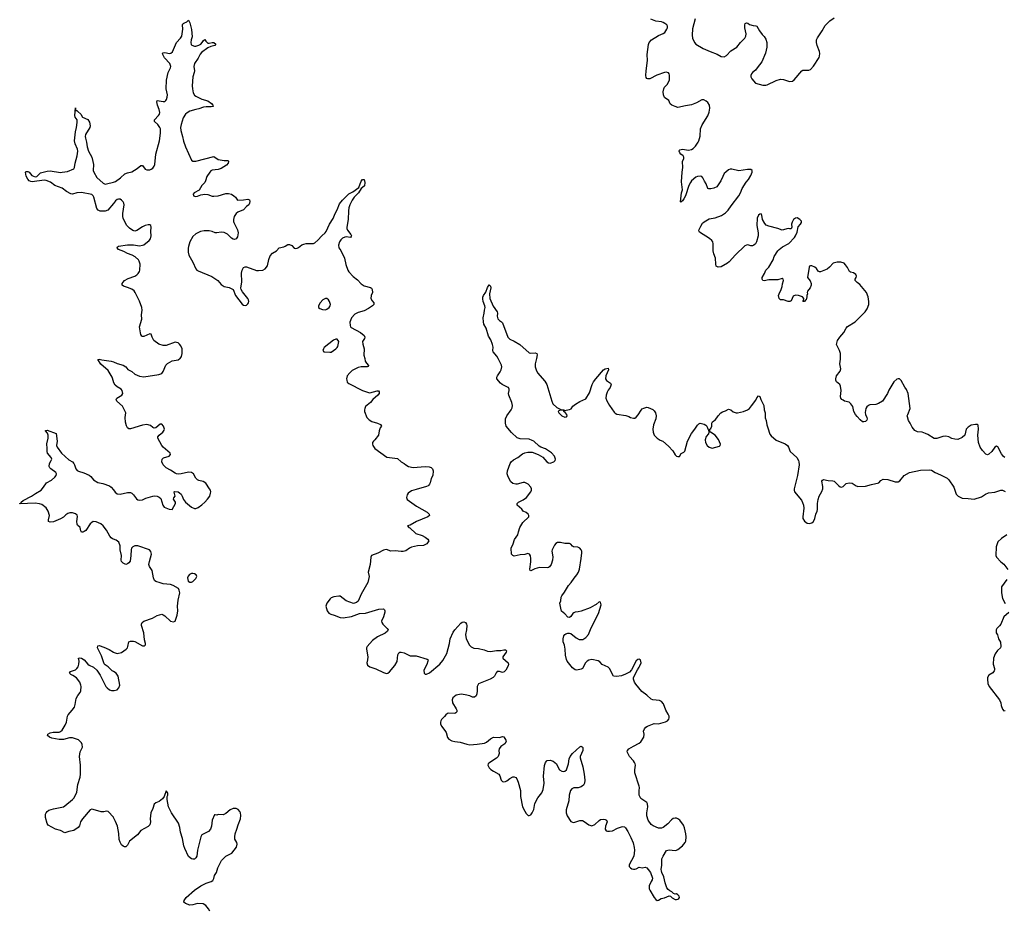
# Model space of a CAD drawing. Header units: inches. Extents: x 2294237 to 2473966, y 835830 to 1006981.
# Tile 33 of 77: x 2328741 to 2341976, y 962593 to 974559. Entities that reach past the tile are written whole.
import ezdxf

# ---------------------------------------------------------------- set-up
doc = ezdxf.new("R2010")
doc.units = ezdxf.units.IN
doc.header["$MEASUREMENT"] = 0
for name, color, linetype in [('C3926', 7, 'Continuous'), ('C3927', 7, 'Continuous'), ('C3936', 7, 'Continuous'), ('C3937', 7, 'Continuous'), ('C3946', 7, 'Continuous'), ('C3947', 7, 'Continuous')]:
    doc.layers.add(name, color=color, linetype=linetype)

msp = doc.modelspace()

# ---------------------------------------------------------------- linework, layer by layer
at = {"layer": 'C3926', "color": 6, "elevation": 300}
for points in [[(2330000, 969694), (2329985, 969750), (2329930, 969840), (2329830, 969927), (2329790, 969990), (2329810, 969993), (2329844, 969984), (2329970, 969967), (2330000, 969955)], [(2330000, 967571), (2329990, 967575), (2329969, 967589), (2329951, 967611), (2329910, 967693), (2329865, 967750), (2329830, 967779), (2329770, 967804), (2329730, 967808), (2329710, 967796), (2329690, 967776), (2329630, 967690), (2329610, 967674), (2329590, 967666), (2329570, 967665), (2329562, 967682), (2329552, 967730), (2329520, 967760), (2329513, 967773), (2329510, 967810), (2329518, 967878), (2329514, 967894), (2329490, 967914), (2329450, 967924), (2329416, 967924), (2329390, 967917), (2329361, 967899), (2329330, 967869), (2329290, 967846), (2329196, 967804), (2329150, 967801), (2329130, 967810), (2329128, 967830), (2329142, 967890), (2329125, 967950), (2329095, 967995), (2329037, 968037), (2329009, 968049), (2328950, 968058), (2328745, 968045), (2328741, 968050), (2328758, 968062), (2328761, 968070), (2328789, 968090), (2328898, 968150), (2328952, 968188), (2329028, 968232), (2329061, 968270), (2329103, 968330), (2329170, 968366), (2329213, 968407), (2329230, 968430), (2329235, 968450), (2329228, 968470), (2329158, 968518), (2329146, 968530), (2329137, 968550), (2329140, 968590), (2329166, 968630), (2329173, 968650), (2329165, 968670), (2329114, 968730), (2329109, 968750), (2329112, 968790), (2329104, 968856), (2329122, 968930), (2329124, 968970), (2329117, 968997), (2329089, 969031), (2329090, 969034), (2329110, 969039), (2329230, 968991), (2329245, 968890), (2329238, 968830), (2329245, 968810), (2329304, 968730), (2329400, 968640), (2329451, 968610), (2329470, 968591), (2329480, 968570), (2329496, 968516), (2329514, 968494), (2329530, 968485), (2329605, 968465), (2329674, 968434), (2329696, 968416), (2329732, 968372), (2329790, 968335), (2329861, 968321), (2329950, 968287), (2329972, 968270), (2330000, 968234)], [(2330000, 965792), (2329982, 965802), (2329930, 965853), (2329890, 965880), (2329876, 965896), (2329843, 966003), (2329788, 966110), (2329790, 966138), (2329810, 966142), (2329870, 966119), (2329946, 966086), (2330000, 966052)], [(2330000, 963831), (2329929, 963909), (2329910, 963913), (2329870, 963903), (2329838, 963902), (2329730, 963935), (2329710, 963938), (2329690, 963930), (2329584, 963810), (2329560, 963770), (2329543, 963717), (2329527, 963693), (2329469, 963651), (2329400, 963640), (2329350, 963623), (2329290, 963652), (2329223, 963670), (2329126, 963726), (2329109, 963749), (2329087, 963830), (2329090, 963872), (2329095, 963890), (2329110, 963910), (2329135, 963925), (2329197, 963943), (2329330, 963972), (2329350, 963984), (2329450, 964069), (2329469, 964090), (2329493, 964130), (2329508, 964170), (2329522, 964270), (2329553, 964370), (2329558, 964410), (2329560, 964530), (2329546, 964650), (2329556, 964710), (2329584, 964776), (2329582, 964810), (2329570, 964834), (2329530, 964871), (2329450, 964899), (2329410, 964901), (2329330, 964879), (2329270, 964877), (2329174, 964894), (2329141, 964910), (2329115, 964930), (2329118, 964950), (2329151, 964969), (2329190, 964975), (2329270, 964978), (2329290, 964986), (2329310, 965004), (2329352, 965070), (2329372, 965110), (2329385, 965190), (2329393, 965207), (2329448, 965270), (2329476, 965310), (2329488, 965350), (2329502, 965430), (2329523, 965470), (2329554, 965510), (2329561, 965530), (2329568, 965590), (2329565, 965610), (2329550, 965650), (2329505, 965705), (2329457, 965737), (2329429, 965750), (2329410, 965771), (2329425, 965790), (2329490, 965815), (2329510, 965830), (2329526, 965854), (2329538, 965890), (2329539, 965930), (2329533, 965970), (2329550, 965976), (2329570, 965973), (2329610, 965950), (2329655, 965890), (2329676, 965876), (2329732, 965852), (2329776, 965810), (2329824, 965744), (2329900, 965590), (2329915, 965570), (2329950, 965546), (2329977, 965537), (2330000, 965535)]]:
    msp.add_lwpolyline(points, dxfattribs=at)
at = {"layer": 'C3927', "color": 6, "elevation": 300}
msp.add_lwpolyline([(2330000, 972086), (2329924, 971996), (2329890, 971983), (2329825, 971985), (2329798, 971998), (2329778, 972018), (2329740, 972170), (2329731, 972191), (2329710, 972206), (2329570, 972233), (2329511, 972229), (2329450, 972212), (2329430, 972216), (2329370, 972250), (2329310, 972295), (2329214, 972330), (2329155, 972375), (2329098, 972398), (2329070, 972401), (2328910, 972378), (2328890, 972382), (2328870, 972390), (2328850, 972413), (2328830, 972454), (2328818, 972510), (2328830, 972518), (2328850, 972518), (2328867, 972510), (2328903, 972463), (2328950, 972446), (2328972, 972450), (2329023, 972497), (2329110, 972522), (2329150, 972525), (2329290, 972505), (2329310, 972507), (2329384, 972516), (2329470, 972553), (2329478, 972570), (2329486, 972630), (2329514, 972730), (2329521, 972790), (2329517, 972817), (2329487, 972890), (2329478, 972930), (2329491, 973050), (2329507, 973110), (2329515, 973175), (2329512, 973212), (2329488, 973250), (2329483, 973270), (2329490, 973374), (2329492, 973352), (2329498, 973338), (2329510, 973338), (2329522, 973322), (2329561, 973290), (2329587, 973247), (2329656, 973216), (2329679, 973179), (2329688, 973130), (2329685, 973110), (2329626, 973014), (2329621, 972990), (2329624, 972964), (2329641, 972910), (2329650, 972850), (2329666, 972790), (2329709, 972709), (2329726, 972650), (2329732, 972610), (2329731, 972530), (2329737, 972510), (2329778, 972438), (2329862, 972362), (2329890, 972348), (2329910, 972349), (2330000, 972373)], dxfattribs=at)
at = {"layer": 'C3936', "color": 6, "elevation": 300}
for points in [[(2330000, 969955), (2330050, 969936), (2330130, 969914), (2330168, 969890), (2330196, 969856), (2330250, 969826), (2330290, 969790), (2330350, 969764), (2330410, 969754), (2330610, 969787), (2330650, 969802), (2330670, 969827), (2330705, 969910), (2330727, 969933), (2330790, 969970), (2330870, 969985), (2330893, 970000)], [(2333379, 970000), (2333386, 969966), (2333401, 969941), (2333432, 969908), (2333425, 969895), (2333414, 969890), (2333330, 969888), (2333290, 969881), (2333210, 969841), (2333177, 969810), (2333144, 969770), (2333135, 969730), (2333138, 969710), (2333145, 969685), (2333164, 969664), (2333350, 969570), (2333430, 969543), (2333450, 969541), (2333546, 969566), (2333565, 969565), (2333574, 969554), (2333571, 969530), (2333557, 969510), (2333490, 969450), (2333457, 969410), (2333410, 969376), (2333390, 969356), (2333379, 969330), (2333376, 969310), (2333378, 969290), (2333409, 969209), (2333437, 969177), (2333473, 969153), (2333551, 969130), (2333592, 969112), (2333603, 969090), (2333587, 969070), (2333571, 969030), (2333566, 968970), (2333517, 968910), (2333495, 968890), (2333484, 968870), (2333482, 968850), (2333488, 968830), (2333516, 968790), (2333675, 968675), (2333818, 968658), (2333870, 968613), (2333910, 968590), (2333931, 968570), (2333967, 968547), (2334030, 968536), (2334190, 968547), (2334244, 968544), (2334274, 968534), (2334290, 968516), (2334299, 968490), (2334296, 968430), (2334270, 968388), (2334257, 968330), (2334251, 968310), (2334241, 968299), (2334230, 968289), (2334210, 968282), (2334070, 968238), (2334010, 968224), (2333964, 968190), (2333948, 968170), (2333943, 968150), (2333942, 968130), (2333950, 968106), (2334076, 968016), (2334217, 967937), (2334247, 967910), (2334251, 967890), (2334226, 967870), (2334076, 967810), (2333990, 967759), (2333954, 967750), (2333972, 967730), (2333984, 967724), (2334067, 967650), (2334150, 967623), (2334190, 967600), (2334228, 967570), (2334239, 967550), (2334213, 967510), (2334170, 967486), (2334090, 967480), (2334010, 967462), (2333981, 967450), (2333930, 967417), (2333895, 967405), (2333870, 967404), (2333790, 967416), (2333730, 967411), (2333670, 967431), (2333650, 967430), (2333630, 967424), (2333555, 967385), (2333468, 967352), (2333459, 967330), (2333453, 967230), (2333426, 967130), (2333438, 967070), (2333419, 966990), (2333330, 966830), (2333290, 966739), (2333270, 966718), (2333230, 966707), (2333130, 966743), (2333050, 966803), (2333030, 966807), (2332962, 966798), (2332930, 966784), (2332913, 966770), (2332869, 966710), (2332858, 966670), (2332874, 966610), (2332897, 966577), (2332922, 966562), (2332970, 966548), (2333050, 966518), (2333090, 966512), (2333202, 966530), (2333310, 966570), (2333390, 966578), (2333570, 966630), (2333630, 966633), (2333643, 966623), (2333650, 966610), (2333648, 966588), (2333630, 966526), (2333606, 966470), (2333610, 966450), (2333622, 966430), (2333682, 966370), (2333693, 966350), (2333687, 966333), (2333652, 966308), (2333550, 966258), (2333484, 966210), (2333413, 966130), (2333402, 966110), (2333401, 966090), (2333419, 965990), (2333418, 965950), (2333408, 965908), (2333417, 965877), (2333450, 965854), (2333529, 965829), (2333630, 965777), (2333670, 965766), (2333690, 965771), (2333712, 965788), (2333786, 965874), (2333813, 965927), (2333823, 966017), (2333839, 966041), (2333850, 966050), (2333870, 966054), (2333910, 966044), (2333990, 966001), (2334070, 966001), (2334219, 965959), (2334231, 965950), (2334228, 965930), (2334214, 965886), (2334174, 965810), (2334176, 965770), (2334190, 965756), (2334210, 965755), (2334250, 965773), (2334390, 965889), (2334430, 965941), (2334484, 966036), (2334517, 966170), (2334526, 966230), (2334570, 966323), (2334589, 966351), (2334670, 966440), (2334690, 966457), (2334710, 966462), (2334733, 966450), (2334746, 966430), (2334750, 966410), (2334745, 966350), (2334734, 966290), (2334744, 966230), (2334787, 966147), (2334810, 966122), (2334847, 966107), (2334910, 966102), (2334983, 966083), (2335030, 966066), (2335070, 966059), (2335150, 966075), (2335210, 966074), (2335250, 966082), (2335270, 966082), (2335277, 966077), (2335284, 966070), (2335280, 966050), (2335237, 965990), (2335237, 965970), (2335306, 965910), (2335311, 965890), (2335307, 965870), (2335275, 965810), (2335254, 965786), (2335230, 965777), (2335190, 965790), (2335170, 965793), (2335161, 965790), (2335145, 965775), (2335123, 965730), (2335104, 965710), (2335067, 965690), (2334930, 965636), (2334910, 965624), (2334898, 965610), (2334890, 965590), (2334892, 965530), (2334888, 965490), (2334876, 965464), (2334854, 965446), (2334830, 965448), (2334790, 965464), (2334730, 965478), (2334675, 965485), (2334630, 965480), (2334608, 965472), (2334563, 965437), (2334554, 965410), (2334561, 965370), (2334609, 965290), (2334617, 965270), (2334618, 965250), (2334605, 965235), (2334590, 965229), (2334510, 965232), (2334490, 965228), (2334470, 965211), (2334453, 965187), (2334413, 965147), (2334402, 965130), (2334398, 965110), (2334399, 965090), (2334410, 965057), (2334458, 964998), (2334472, 964972), (2334490, 964906), (2334510, 964882), (2334550, 964858), (2334589, 964849), (2334662, 964842), (2334753, 964813), (2334790, 964807), (2334890, 964813), (2334990, 964829), (2335017, 964843), (2335070, 964885), (2335112, 964908), (2335190, 964906), (2335230, 964918), (2335250, 964913), (2335276, 964870), (2335280, 964850), (2335263, 964817), (2335210, 964781), (2335186, 964750), (2335183, 964730), (2335187, 964690), (2335175, 964650), (2335152, 964628), (2335059, 964570), (2335037, 964550), (2335034, 964530), (2335054, 964494), (2335075, 964475), (2335110, 964450), (2335184, 964410), (2335195, 964390), (2335211, 964331), (2335230, 964311), (2335250, 964307), (2335270, 964313), (2335290, 964323), (2335330, 964353), (2335370, 964374), (2335390, 964374), (2335410, 964367), (2335424, 964350), (2335442, 964302), (2335472, 964192), (2335474, 964110), (2335501, 963970), (2335530, 963911), (2335550, 963881), (2335575, 963855), (2335590, 963854), (2335610, 963865), (2335631, 963889), (2335650, 963936), (2335665, 964015), (2335706, 964094), (2335759, 964161), (2335776, 964204), (2335789, 964290), (2335782, 964382), (2335794, 964526), (2335810, 964570), (2335825, 964590), (2335830, 964595), (2335870, 964599), (2335910, 964586), (2335959, 964550), (2335980, 964500), (2335999, 964470), (2336030, 964452), (2336050, 964447), (2336070, 964450), (2336090, 964470), (2336105, 964510), (2336117, 964550), (2336125, 964615), (2336142, 964650), (2336174, 964690), (2336270, 964779), (2336290, 964786), (2336300, 964780), (2336310, 964770), (2336310, 964730), (2336277, 964650), (2336275, 964630), (2336309, 964510), (2336328, 964410), (2336338, 964330), (2336335, 964290), (2336319, 964261), (2336290, 964239), (2336250, 964226), (2336190, 964226), (2336165, 964215), (2336144, 964190), (2336125, 964130), (2336122, 964050), (2336087, 963930), (2336086, 963890), (2336100, 963850), (2336150, 963775), (2336170, 963763), (2336190, 963761), (2336270, 963787), (2336308, 963788), (2336330, 963776), (2336390, 963730), (2336430, 963718), (2336470, 963732), (2336530, 963787), (2336550, 963799), (2336590, 963806), (2336610, 963803), (2336627, 963790), (2336638, 963770), (2336614, 963710), (2336612, 963672), (2336624, 963650), (2336643, 963643), (2336670, 963643), (2336710, 963650), (2336776, 963684), (2336830, 963703), (2336850, 963705), (2336870, 963701), (2336884, 963690), (2336918, 963638), (2336957, 963557), (2336986, 963486), (2337003, 963423), (2337004, 963390), (2336995, 963310), (2336935, 963190), (2336935, 963170), (2336950, 963151), (2336970, 963136), (2336990, 963131), (2337010, 963131), (2337030, 963138), (2337070, 963158), (2337110, 963152), (2337150, 963158), (2337170, 963151), (2337191, 963130), (2337219, 963090), (2337246, 963010), (2337245, 962990), (2337230, 962968), (2337204, 962910), (2337201, 962890), (2337204, 962870), (2337211, 962850), (2337270, 962751), (2337290, 962725), (2337310, 962711), (2337330, 962716), (2337362, 962738), (2337410, 962748), (2337470, 962775), (2337491, 962771), (2337510, 962747), (2337550, 962726), (2337570, 962725), (2337590, 962731), (2337602, 962738), (2337609, 962750), (2337604, 962770), (2337590, 962789), (2337570, 962799), (2337550, 962798), (2337530, 962806), (2337508, 962830), (2337481, 962841), (2337458, 962858), (2337441, 962881), (2337416, 962950), (2337401, 963030), (2337372, 963090), (2337368, 963110), (2337366, 963130), (2337374, 963186), (2337374, 963270), (2337390, 963310), (2337437, 963383), (2337470, 963395), (2337550, 963385), (2337570, 963388), (2337590, 963399), (2337650, 963448), (2337685, 963490), (2337694, 963510), (2337701, 963570), (2337695, 963610), (2337678, 963690), (2337664, 963724), (2337613, 963793), (2337590, 963810), (2337570, 963817), (2337550, 963820), (2337526, 963814), (2337503, 963797), (2337455, 963745), (2337390, 963695), (2337370, 963686), (2337330, 963683), (2337255, 963715), (2337230, 963732), (2337191, 963790), (2337173, 963850), (2337173, 963890), (2337184, 963970), (2337179, 964010), (2337169, 964030), (2337090, 964085), (2337070, 964130), (2337068, 964188), (2337073, 964230), (2337070, 964250), (2337012, 964430), (2337010, 964470), (2337020, 964530), (2337014, 964550), (2337007, 964570), (2336992, 964590), (2336940, 964650), (2336908, 964712), (2336910, 964730), (2336930, 964750), (2336990, 964788), (2337070, 964826), (2337090, 964847), (2337131, 964910), (2337135, 964950), (2337127, 964990), (2337139, 965021), (2337157, 965043), (2337182, 965058), (2337270, 965093), (2337330, 965088), (2337424, 965116), (2337450, 965130), (2337465, 965150), (2337471, 965170), (2337471, 965190), (2337459, 965219), (2337427, 965270), (2337396, 965356), (2337370, 965390), (2337341, 965401), (2337251, 965411), (2337230, 965420), (2337173, 965473), (2337103, 965523), (2337022, 965622), (2337006, 965650), (2336993, 965690), (2336993, 965710), (2337044, 965816), (2337069, 965850), (2337078, 965870), (2337093, 965910), (2337088, 965950), (2337070, 965959), (2337050, 965954), (2337030, 965934), (2336965, 965815), (2336936, 965784), (2336886, 965754), (2336830, 965734), (2336765, 965725), (2336725, 965730), (2336671, 965831), (2336652, 965852), (2336570, 965886), (2336540, 965920), (2336517, 965937), (2336432, 965952), (2336390, 965944), (2336368, 965932), (2336346, 965910), (2336306, 965830), (2336290, 965821), (2336230, 965810), (2336210, 965813), (2336170, 965839), (2336101, 965930), (2336090, 965953), (2336076, 966010), (2336075, 966090), (2336064, 966144), (2336046, 966190), (2336045, 966230), (2336054, 966270), (2336067, 966290), (2336081, 966299), (2336110, 966306), (2336130, 966306), (2336150, 966302), (2336223, 966243), (2336262, 966222), (2336290, 966220), (2336310, 966224), (2336350, 966248), (2336385, 966290), (2336422, 966378), (2336523, 966570), (2336559, 966690), (2336550, 966726), (2336530, 966728), (2336488, 966692), (2336470, 966686), (2336410, 966650), (2336290, 966604), (2336250, 966594), (2336210, 966591), (2336190, 966583), (2336175, 966570), (2336150, 966530), (2336130, 966517), (2336110, 966522), (2336070, 966569), (2336025, 966605), (2336019, 966619), (2336003, 966710), (2336016, 966744), (2336021, 966790), (2336028, 966810), (2336063, 966857), (2336117, 966950), (2336153, 966990), (2336193, 967047), (2336230, 967091), (2336252, 967128), (2336267, 967170), (2336290, 967310), (2336298, 967390), (2336297, 967410), (2336290, 967430), (2336271, 967451), (2336245, 967465), (2336187, 967467), (2336170, 967478), (2336150, 967503), (2336130, 967514), (2336070, 967512), (2336010, 967529), (2335970, 967526), (2335950, 967513), (2335931, 967490), (2335898, 967430), (2335895, 967410), (2335906, 967334), (2335904, 967290), (2335884, 967230), (2335862, 967198), (2335850, 967189), (2335833, 967187), (2335730, 967191), (2335667, 967173), (2335610, 967146), (2335602, 967150), (2335599, 967170), (2335613, 967267), (2335613, 967313), (2335607, 967347), (2335592, 967372), (2335570, 967379), (2335530, 967367), (2335470, 967363), (2335390, 967345), (2335369, 967350), (2335353, 967370), (2335349, 967451), (2335373, 967510), (2335391, 967569), (2335438, 967630), (2335444, 967670), (2335464, 967730), (2335504, 967796), (2335587, 967870), (2335587, 967890), (2335575, 967910), (2335550, 967929), (2335509, 967950), (2335490, 967975), (2335430, 968029), (2335429, 968050), (2335444, 968070), (2335510, 968099), (2335555, 968130), (2335613, 968210), (2335619, 968230), (2335619, 968250), (2335612, 968270), (2335574, 968310), (2335532, 968332), (2335510, 968332), (2335430, 968311), (2335410, 968311), (2335370, 968320), (2335341, 968341), (2335306, 968410), (2335295, 968450), (2335300, 968490), (2335335, 968590), (2335349, 968611), (2335381, 968639), (2335435, 968670), (2335501, 968719), (2335530, 968735), (2335570, 968743), (2335630, 968741), (2335712, 968712), (2335773, 968673), (2335828, 968610), (2335850, 968597), (2335873, 968593), (2335921, 968610), (2335941, 968630), (2335945, 968650), (2335930, 968690), (2335890, 968732), (2335810, 968786), (2335747, 968807), (2335722, 968822), (2335650, 968888), (2335630, 968900), (2335590, 968916), (2335470, 968920), (2335430, 968935), (2335350, 969007), (2335280, 969090), (2335270, 969130), (2335273, 969190), (2335290, 969230), (2335349, 969311), (2335360, 969340), (2335365, 969370), (2335355, 969410), (2335315, 969510), (2335312, 969530), (2335322, 969570), (2335321, 969590), (2335310, 969610), (2335298, 969618), (2335226, 969650), (2335203, 969670), (2335153, 969730), (2335155, 969750), (2335165, 969770), (2335199, 969821), (2335214, 969850), (2335220, 969890), (2335218, 969910), (2335172, 970000)], [(2335686, 970000), (2335670, 969930), (2335671, 969890), (2335683, 969850), (2335702, 969810), (2335798, 969698), (2335827, 969650), (2335893, 969427), (2335909, 969390), (2335963, 969343), (2336015, 969315), (2336054, 969310), (2336064, 969304), (2336130, 969316), (2336153, 969327), (2336178, 969362), (2336211, 969389), (2336270, 969425), (2336350, 969460), (2336400, 969540), (2336436, 969650), (2336456, 969690), (2336485, 969730), (2336589, 969851), (2336610, 969862), (2336652, 969872), (2336657, 969850), (2336622, 969770), (2336617, 969730), (2336627, 969707), (2336683, 969670), (2336693, 969650), (2336677, 969610), (2336650, 969575), (2336638, 969550), (2336625, 969510), (2336621, 969470), (2336633, 969433), (2336668, 969370), (2336730, 969281), (2336745, 969266), (2336770, 969255), (2336890, 969236), (2336930, 969220), (2336950, 969207), (2336990, 969198), (2337010, 969201), (2337030, 969213), (2337055, 969245), (2337093, 969307), (2337110, 969325), (2337130, 969336), (2337170, 969345), (2337190, 969344), (2337254, 969314), (2337270, 969298), (2337287, 969270), (2337295, 969230), (2337293, 969190), (2337262, 969110), (2337254, 969050), (2337255, 969010), (2337270, 968971), (2337311, 968930), (2337350, 968905), (2337388, 968888), (2337464, 968824), (2337521, 968761), (2337550, 968705), (2337571, 968690), (2337590, 968684), (2337610, 968684), (2337634, 968726), (2337670, 968742), (2337683, 968757), (2337718, 968890), (2337770, 968991), (2337818, 969050), (2337850, 969105), (2337870, 969124), (2337890, 969131), (2337940, 969120), (2337966, 969106), (2337978, 969090), (2337990, 969054), (2338000, 969040), (2338005, 969010), (2337998, 968990), (2337967, 968953), (2337954, 968910), (2337959, 968870), (2337982, 968830), (2338010, 968808), (2338050, 968796), (2338150, 968821), (2338159, 968830), (2338161, 968850), (2338133, 968913), (2338090, 968969), (2338026, 969010), (2338020, 969020), (2338018, 969050), (2338030, 969062), (2338044, 969090), (2338045, 969130), (2338052, 969148), (2338070, 969163), (2338090, 969171), (2338130, 969231), (2338167, 969273), (2338190, 969286), (2338230, 969296), (2338270, 969321), (2338301, 969310), (2338330, 969283), (2338370, 969271), (2338391, 969271), (2338470, 969290), (2338524, 969310), (2338549, 969330), (2338577, 969363), (2338637, 969443), (2338650, 969471), (2338670, 969498), (2338690, 969491), (2338702, 969450), (2338743, 969370), (2338749, 969310), (2338760, 969270), (2338762, 969202), (2338777, 969170), (2338782, 969110), (2338798, 969070), (2338823, 968983), (2338841, 968961), (2338910, 968904), (2339032, 968852), (2339063, 968830), (2339077, 968810), (2339099, 968750), (2339188, 968668), (2339210, 968630), (2339216, 968610), (2339217, 968570), (2339198, 968430), (2339151, 968250), (2339151, 968230), (2339156, 968210), (2339250, 968095), (2339265, 968065), (2339278, 968030), (2339283, 967990), (2339268, 967872), (2339270, 967850), (2339290, 967814), (2339327, 967787), (2339357, 967783), (2339390, 967791), (2339410, 967811), (2339431, 967850), (2339442, 967910), (2339461, 967950), (2339465, 967970), (2339465, 968050), (2339474, 968106), (2339488, 968150), (2339525, 968215), (2339537, 968250), (2339539, 968279), (2339523, 968350), (2339533, 968367), (2339547, 968373), (2339610, 968359), (2339670, 968358), (2339690, 968351), (2339750, 968291), (2339770, 968275), (2339790, 968271), (2339810, 968279), (2339850, 968321), (2339890, 968331), (2339930, 968325), (2339987, 968287), (2340000, 968283)], [(2340000, 969223), (2339977, 969250), (2339954, 969290), (2339938, 969358), (2339913, 969393), (2339890, 969413), (2339830, 969430), (2339810, 969440), (2339792, 969452), (2339778, 969470), (2339775, 969490), (2339785, 969570), (2339776, 969630), (2339766, 969650), (2339722, 969690), (2339710, 969710), (2339710, 969730), (2339722, 969770), (2339770, 969830), (2339777, 969863), (2339765, 969930), (2339773, 969993), (2339773, 970000)], [(2330000, 968234), (2330023, 968203), (2330050, 968182), (2330090, 968176), (2330190, 968201), (2330230, 968199), (2330250, 968189), (2330270, 968170), (2330310, 968116), (2330330, 968102), (2330350, 968096), (2330390, 968102), (2330438, 968122), (2330530, 968150), (2330555, 968155), (2330591, 968151), (2330618, 968138), (2330637, 968117), (2330667, 968027), (2330683, 968003), (2330750, 967976), (2330789, 967971), (2330836, 968050), (2330835, 968070), (2330810, 968110), (2330813, 968127), (2330829, 968150), (2330818, 968202), (2330818, 968210), (2330825, 968215), (2330870, 968207), (2330890, 968196), (2330910, 968176), (2330927, 968150), (2330944, 968104), (2330969, 968069), (2331050, 968003), (2331090, 967986), (2331110, 967985), (2331142, 967998), (2331190, 968035), (2331230, 968070), (2331265, 968110), (2331295, 968150), (2331308, 968190), (2331309, 968210), (2331304, 968230), (2331294, 968250), (2331245, 968325), (2331208, 968348), (2331150, 968361), (2331130, 968370), (2331108, 968390), (2331077, 968450), (2331050, 968469), (2331010, 968474), (2330910, 968449), (2330870, 968447), (2330851, 968451), (2330830, 968459), (2330770, 968499), (2330710, 968530), (2330670, 968570), (2330654, 968610), (2330658, 968650), (2330674, 968666), (2330749, 968690), (2330769, 968710), (2330765, 968730), (2330671, 968810), (2330654, 968830), (2330596, 968930), (2330599, 968950), (2330614, 968970), (2330664, 969010), (2330684, 969036), (2330687, 969050), (2330676, 969090), (2330650, 969118), (2330630, 969117), (2330570, 969069), (2330550, 969064), (2330530, 969075), (2330501, 969101), (2330450, 969116), (2330390, 969107), (2330230, 969058), (2330210, 969058), (2330191, 969071), (2330178, 969098), (2330165, 969145), (2330161, 969210), (2330166, 969270), (2330161, 969290), (2330122, 969362), (2330049, 969430), (2330037, 969450), (2330046, 969470), (2330112, 969510), (2330129, 969530), (2330119, 969570), (2330103, 969590), (2330050, 969621), (2330024, 969644), (2330003, 969683), (2330000, 969694)], [(2330000, 966052), (2330010, 966046), (2330050, 966035), (2330110, 966048), (2330172, 966090), (2330190, 966110), (2330197, 966130), (2330207, 966190), (2330230, 966201), (2330270, 966200), (2330290, 966195), (2330390, 966139), (2330410, 966135), (2330421, 966139), (2330433, 966150), (2330432, 966168), (2330417, 966217), (2330408, 966312), (2330380, 966410), (2330379, 966430), (2330386, 966450), (2330412, 966468), (2330526, 966510), (2330590, 966544), (2330650, 966562), (2330670, 966555), (2330690, 966540), (2330770, 966467), (2330810, 966459), (2330829, 966471), (2330858, 966550), (2330865, 966610), (2330864, 966670), (2330873, 966750), (2330894, 966850), (2330887, 966887), (2330874, 966910), (2330805, 966950), (2330770, 966962), (2330670, 966970), (2330630, 966986), (2330570, 967001), (2330555, 967015), (2330539, 967050), (2330520, 967150), (2330486, 967206), (2330479, 967230), (2330485, 967270), (2330513, 967370), (2330506, 967406), (2330488, 967428), (2330330, 967480), (2330290, 967482), (2330262, 967470), (2330244, 967450), (2330239, 967430), (2330236, 967350), (2330224, 967276), (2330210, 967255), (2330190, 967238), (2330170, 967233), (2330134, 967250), (2330109, 967270), (2330106, 967290), (2330109, 967350), (2330094, 967430), (2330090, 967482), (2330072, 967532), (2330037, 967557), (2330000, 967571)], [(2330000, 965535), (2330010, 965534), (2330050, 965544), (2330073, 965570), (2330088, 965610), (2330067, 965730), (2330039, 965770), (2330000, 965792)], [(2331296, 962570), (2331281, 962601), (2331244, 962644), (2331207, 962667), (2331130, 962672), (2331070, 962652), (2331030, 962648), (2330969, 962670), (2330949, 962690), (2330952, 962710), (2330979, 962750), (2331093, 962850), (2331178, 962910), (2331250, 962945), (2331315, 962965), (2331339, 962981), (2331352, 963008), (2331359, 963050), (2331388, 963090), (2331406, 963150), (2331452, 963248), (2331514, 963306), (2331591, 963349), (2331655, 963430), (2331666, 963470), (2331661, 963490), (2331635, 963535), (2331631, 963570), (2331639, 963610), (2331662, 963670), (2331678, 963730), (2331710, 963810), (2331715, 963855), (2331710, 963890), (2331699, 963910), (2331676, 963936), (2331650, 963947), (2331630, 963950), (2331610, 963947), (2331571, 963930), (2331510, 963881), (2331476, 963864), (2331411, 963869), (2331390, 963858), (2331370, 963866), (2331358, 963862), (2331330, 963790), (2331319, 963710), (2331308, 963670), (2331280, 963640), (2331190, 963594), (2331176, 963570), (2331133, 963390), (2331122, 963310), (2331110, 963284), (2331090, 963266), (2331070, 963266), (2331050, 963272), (2331010, 963304), (2330959, 963410), (2330947, 963447), (2330930, 963546), (2330904, 963630), (2330893, 963693), (2330875, 963750), (2330780, 963890), (2330740, 963970), (2330723, 964070), (2330722, 964110), (2330733, 964130), (2330733, 964153), (2330730, 964166), (2330710, 964186), (2330681, 964110), (2330661, 964079), (2330617, 964043), (2330570, 964025), (2330550, 964009), (2330530, 963950), (2330504, 963890), (2330497, 963810), (2330500, 963770), (2330490, 963730), (2330470, 963709), (2330370, 963655), (2330324, 963596), (2330219, 963510), (2330190, 963454), (2330170, 963434), (2330150, 963434), (2330130, 963442), (2330110, 963461), (2330090, 963496), (2330077, 963530), (2330075, 963615), (2330056, 963710), (2330030, 963776), (2330001, 963830), (2330000, 963831)]]:
    msp.add_lwpolyline(points, dxfattribs=at)
for points in [[(2336050, 969306), (2336010, 969305), (2335990, 969299), (2335981, 969290), (2335988, 969270), (2336030, 969231), (2336070, 969211), (2336090, 969216), (2336099, 969230), (2336096, 969250), (2336075, 969275), (2336054, 969290), (2336056, 969296)], [(2331070, 967112), (2331050, 967111), (2331024, 967096), (2331005, 967075), (2330999, 967050), (2331001, 967030), (2331008, 967008), (2331030, 966994), (2331050, 966993), (2331070, 967002), (2331110, 967041), (2331122, 967070), (2331114, 967090), (2331090, 967107)]]:
    msp.add_lwpolyline(points, close=True, dxfattribs=at)
at = {"layer": 'C3937', "color": 6, "elevation": 300}
for points in [[(2330000, 972373), (2330030, 972382), (2330097, 972430), (2330155, 972485), (2330190, 972500), (2330250, 972512), (2330321, 972559), (2330370, 972599), (2330390, 972597), (2330430, 972550), (2330450, 972539), (2330490, 972540), (2330510, 972547), (2330530, 972561), (2330550, 972590), (2330556, 972610), (2330570, 972750), (2330619, 972930), (2330634, 973034), (2330633, 973090), (2330626, 973110), (2330598, 973150), (2330554, 973190), (2330552, 973210), (2330608, 973270), (2330621, 973290), (2330625, 973310), (2330616, 973350), (2330593, 973410), (2330585, 973455), (2330590, 973470), (2330670, 973458), (2330690, 973460), (2330706, 973470), (2330714, 973486), (2330723, 973517), (2330726, 973550), (2330712, 973630), (2330714, 973746), (2330739, 973850), (2330770, 973912), (2330771, 973930), (2330759, 973970), (2330687, 974047), (2330665, 974090), (2330662, 974110), (2330670, 974115), (2330690, 974116), (2330755, 974105), (2330772, 974108), (2330795, 974125), (2330848, 974252), (2330905, 974310), (2330921, 974339), (2330935, 974430), (2330930, 974490), (2330935, 974505), (2330946, 974514), (2330988, 974532), (2331010, 974551), (2331030, 974517), (2331051, 974429), (2331061, 974330), (2331047, 974290), (2331040, 974250), (2331046, 974226), (2331056, 974216), (2331090, 974202), (2331110, 974203), (2331150, 974217), (2331174, 974230), (2331194, 974250), (2331210, 974281), (2331229, 974291), (2331230, 974294), (2331242, 974270), (2331270, 974245), (2331290, 974242), (2331330, 974252), (2331350, 974251), (2331377, 974230), (2331364, 974210), (2331310, 974198), (2331270, 974179), (2331183, 974117), (2331166, 974094), (2331140, 974040), (2331090, 973970), (2331080, 973930), (2331089, 973870), (2331088, 973850), (2331070, 973790), (2331061, 973670), (2331063, 973630), (2331074, 973574), (2331090, 973543), (2331109, 973529), (2331190, 973488), (2331270, 973469), (2331321, 973430), (2331336, 973410), (2331341, 973390), (2331314, 973386), (2331250, 973389), (2331210, 973382), (2331150, 973360), (2331107, 973353), (2331030, 973330), (2330992, 973308), (2330970, 973289), (2330939, 973241), (2330910, 973150), (2330904, 973110), (2330906, 973070), (2330929, 972990), (2330943, 972923), (2330969, 972849), (2331050, 972671), (2331070, 972656), (2331110, 972656), (2331350, 972719), (2331410, 972679), (2331490, 972666), (2331530, 972666), (2331543, 972663), (2331550, 972650), (2331542, 972630), (2331519, 972601), (2331450, 972558), (2331410, 972545), (2331330, 972534), (2331310, 972524), (2331296, 972510), (2331258, 972450), (2331241, 972390), (2331230, 972370), (2331190, 972327), (2331152, 972268), (2331087, 972230), (2331071, 972210), (2331079, 972190), (2331103, 972183), (2331130, 972185), (2331177, 972203), (2331230, 972212), (2331270, 972206), (2331330, 972184), (2331350, 972184), (2331410, 972192), (2331510, 972222), (2331550, 972222), (2331588, 972210), (2331620, 972190), (2331642, 972170), (2331670, 972132), (2331750, 972135), (2331810, 972144), (2331830, 972136), (2331834, 972114), (2331832, 972090), (2331822, 972070), (2331790, 972045), (2331750, 972003), (2331674, 971970), (2331650, 971952), (2331626, 971910), (2331614, 971870), (2331614, 971846), (2331618, 971830), (2331671, 971731), (2331679, 971690), (2331670, 971639), (2331649, 971611), (2331630, 971604), (2331610, 971608), (2331590, 971620), (2331533, 971673), (2331490, 971695), (2331450, 971702), (2331390, 971692), (2331370, 971694), (2331330, 971712), (2331290, 971717), (2331222, 971718), (2331170, 971709), (2331110, 971679), (2331070, 971641), (2331030, 971570), (2331011, 971510), (2331006, 971486), (2331006, 971430), (2331014, 971390), (2331070, 971298), (2331109, 971209), (2331124, 971190), (2331140, 971180), (2331325, 971105), (2331405, 971050), (2331450, 970999), (2331490, 970971), (2331557, 970957), (2331610, 970931), (2331643, 970850), (2331730, 970731), (2331750, 970719), (2331770, 970715), (2331790, 970721), (2331810, 970735), (2331819, 970750), (2331823, 970770), (2331818, 970790), (2331809, 970810), (2331737, 970897), (2331719, 970930), (2331714, 970950), (2331725, 971035), (2331724, 971150), (2331731, 971190), (2331750, 971224), (2331770, 971233), (2331790, 971234), (2331926, 971186), (2331950, 971184), (2332010, 971188), (2332042, 971210), (2332072, 971248), (2332088, 971332), (2332110, 971381), (2332141, 971419), (2332194, 971450), (2332230, 971491), (2332290, 971503), (2332310, 971511), (2332345, 971535), (2332370, 971537), (2332400, 971520), (2332430, 971488), (2332450, 971482), (2332470, 971484), (2332490, 971493), (2332535, 971530), (2332560, 971540), (2332590, 971547), (2332690, 971549), (2332710, 971559), (2332750, 971592), (2332801, 971650), (2332846, 971690), (2332859, 971710), (2332905, 971810), (2332954, 971886), (2332982, 971950), (2333010, 972001), (2333040, 972080), (2333080, 972130), (2333165, 972215), (2333218, 972242), (2333299, 972301), (2333330, 972386), (2333350, 972410), (2333370, 972410), (2333382, 972370), (2333375, 972325), (2333350, 972301), (2333330, 972290), (2333296, 972230), (2333235, 972170), (2333209, 972131), (2333179, 972070), (2333165, 972030), (2333160, 971990), (2333156, 971870), (2333138, 971770), (2333138, 971750), (2333146, 971730), (2333193, 971670), (2333200, 971650), (2333198, 971642), (2333190, 971630), (2333130, 971639), (2333110, 971634), (2333081, 971619), (2333060, 971600), (2333039, 971570), (2333027, 971527), (2333033, 971490), (2333056, 971456), (2333109, 971350), (2333125, 971265), (2333151, 971191), (2333166, 971166), (2333223, 971103), (2333280, 971060), (2333330, 971008), (2333370, 970981), (2333458, 970958), (2333471, 970950), (2333481, 970930), (2333483, 970890), (2333466, 970850), (2333461, 970810), (2333478, 970778), (2333502, 970750), (2333502, 970730), (2333482, 970710), (2333430, 970673), (2333370, 970644), (2333290, 970621), (2333244, 970596), (2333201, 970550), (2333186, 970514), (2333181, 970490), (2333185, 970445), (2333189, 970429), (2333198, 970418), (2333323, 970350), (2333371, 970310), (2333381, 970290), (2333375, 970270), (2333351, 970229), (2333354, 970194), (2333373, 970133), (2333368, 970048), (2333379, 970000)], [(2340000, 971026), (2339973, 971050), (2339973, 971070), (2339987, 971090), (2339991, 971109), (2339980, 971130), (2339950, 971154), (2339910, 971164), (2339894, 971174), (2339867, 971227), (2339843, 971263), (2339823, 971283), (2339779, 971299), (2339730, 971299), (2339677, 971283), (2339628, 971232), (2339595, 971205), (2339507, 971167), (2339490, 971167), (2339475, 971175), (2339451, 971211), (2339430, 971229), (2339390, 971247), (2339370, 971249), (2339358, 971242), (2339351, 971229), (2339331, 971091), (2339368, 971048), (2339379, 971010), (2339379, 970990), (2339368, 970952), (2339330, 970906), (2339326, 970890), (2339332, 970870), (2339322, 970850), (2339322, 970830), (2339311, 970790), (2339298, 970782), (2339290, 970769), (2339270, 970768), (2339278, 970782), (2339282, 970810), (2339264, 970830), (2339210, 970850), (2339170, 970854), (2339138, 970842), (2339110, 970778), (2339094, 970770), (2339070, 970769), (2339010, 970789), (2338968, 970790), (2338950, 970808), (2338943, 970850), (2338948, 970872), (2338976, 970930), (2338989, 970969), (2338995, 971005), (2339009, 971049), (2339002, 971070), (2338990, 971077), (2338930, 971061), (2338810, 971058), (2338750, 971047), (2338729, 971050), (2338721, 971070), (2338722, 971090), (2338754, 971146), (2338770, 971190), (2338810, 971230), (2338868, 971330), (2338884, 971376), (2338932, 971450), (2338950, 971470), (2338995, 971505), (2339078, 971550), (2339156, 971630), (2339169, 971650), (2339190, 971702), (2339205, 971775), (2339238, 971810), (2339248, 971830), (2339248, 971850), (2339228, 971870), (2339193, 971893), (2339170, 971889), (2339142, 971870), (2339123, 971837), (2339118, 971810), (2339121, 971770), (2339110, 971748), (2339090, 971744), (2339069, 971749), (2338990, 971729), (2338930, 971750), (2338810, 971780), (2338776, 971796), (2338756, 971816), (2338724, 971870), (2338718, 971930), (2338710, 971949), (2338690, 971945), (2338671, 971930), (2338656, 971890), (2338650, 971790), (2338668, 971690), (2338668, 971650), (2338645, 971570), (2338630, 971543), (2338610, 971526), (2338590, 971519), (2338570, 971519), (2338530, 971529), (2338510, 971527), (2338490, 971518), (2338362, 971398), (2338277, 971303), (2338255, 971285), (2338170, 971236), (2338130, 971232), (2338104, 971244), (2338098, 971270), (2338096, 971350), (2338072, 971410), (2338063, 971450), (2338063, 971543), (2338057, 971570), (2338045, 971590), (2338015, 971615), (2337881, 971701), (2337873, 971710), (2337872, 971730), (2337896, 971784), (2337920, 971820), (2337940, 971840), (2338010, 971879), (2338090, 971894), (2338175, 971925), (2338230, 971959), (2338265, 971995), (2338305, 972055), (2338408, 972190), (2338430, 972230), (2338452, 972290), (2338507, 972373), (2338538, 972410), (2338570, 972463), (2338589, 972510), (2338589, 972529), (2338570, 972542), (2338526, 972546), (2338410, 972528), (2338313, 972547), (2338290, 972547), (2338270, 972539), (2338231, 972510), (2338212, 972488), (2338191, 972450), (2338168, 972390), (2338110, 972313), (2338070, 972292), (2338030, 972282), (2338004, 972284), (2337989, 972290), (2337967, 972350), (2337945, 972385), (2337926, 972430), (2337910, 972450), (2337890, 972456), (2337850, 972452), (2337830, 972442), (2337772, 972390), (2337756, 972370), (2337735, 972330), (2337690, 972190), (2337670, 972149), (2337650, 972121), (2337630, 972105), (2337625, 972110), (2337639, 972230), (2337649, 972271), (2337637, 972377), (2337646, 972510), (2337656, 972570), (2337650, 972650), (2337668, 972690), (2337670, 972710), (2337658, 972730), (2337629, 972749), (2337614, 972770), (2337608, 972790), (2337610, 972802), (2337615, 972810), (2337650, 972816), (2337730, 972805), (2337770, 972815), (2337792, 972828), (2337824, 972856), (2337861, 972910), (2337872, 972930), (2337886, 972994), (2337893, 973090), (2337917, 973143), (2337990, 973268), (2338010, 973315), (2338018, 973370), (2338012, 973410), (2337990, 973446), (2337970, 973464), (2337939, 973479), (2337910, 973481), (2337838, 973442), (2337770, 973415), (2337690, 973401), (2337590, 973376), (2337550, 973390), (2337509, 973410), (2337487, 973427), (2337465, 973470), (2337410, 973512), (2337395, 973550), (2337392, 973590), (2337398, 973630), (2337410, 973650), (2337450, 973694), (2337474, 973750), (2337475, 973815), (2337471, 973831), (2337462, 973842), (2337433, 973853), (2337410, 973850), (2337307, 973813), (2337210, 973763), (2337184, 973764), (2337169, 973770), (2337162, 973782), (2337156, 973810), (2337160, 973870), (2337179, 974010), (2337177, 974090), (2337194, 974226), (2337202, 974250), (2337232, 974288), (2337330, 974346), (2337390, 974372), (2337412, 974388), (2337440, 974430), (2337448, 974450), (2337448, 974470), (2337438, 974490), (2337415, 974510), (2337390, 974523), (2337370, 974530), (2337290, 974538), (2337224, 974564)], [(2337821, 974570), (2337785, 974435), (2337779, 974350), (2337785, 974310), (2337810, 974253), (2337830, 974230), (2337930, 974172), (2338023, 974130), (2338115, 974095), (2338170, 974063), (2338210, 974059), (2338241, 974079), (2338302, 974138), (2338379, 974190), (2338430, 974250), (2338490, 974310), (2338503, 974337), (2338508, 974370), (2338488, 974450), (2338487, 974490), (2338493, 974507), (2338510, 974518), (2338530, 974511), (2338550, 974496), (2338602, 974482), (2338638, 974478), (2338651, 974470), (2338687, 974407), (2338721, 974361), (2338750, 974331), (2338770, 974297), (2338783, 974250), (2338784, 974190), (2338765, 974110), (2338715, 973990), (2338655, 973910), (2338630, 973882), (2338591, 973850), (2338578, 973830), (2338571, 973810), (2338571, 973790), (2338583, 973763), (2338630, 973707), (2338730, 973677), (2338770, 973678), (2338790, 973684), (2338910, 973740), (2338970, 973757), (2339010, 973756), (2339090, 973726), (2339130, 973731), (2339152, 973748), (2339256, 973870), (2339270, 973878), (2339290, 973882), (2339350, 973879), (2339370, 973890), (2339410, 973933), (2339488, 974050), (2339494, 974070), (2339496, 974104), (2339492, 974130), (2339460, 974210), (2339450, 974250), (2339454, 974290), (2339465, 974315), (2339530, 974410), (2339570, 974479), (2339630, 974544), (2339690, 974584)], [(2330893, 970000), (2330897, 970003), (2330915, 970030), (2330923, 970070), (2330923, 970130), (2330908, 970170), (2330890, 970194), (2330870, 970211), (2330850, 970219), (2330830, 970220), (2330710, 970178), (2330670, 970175), (2330610, 970196), (2330546, 970246), (2330520, 970290), (2330509, 970329), (2330490, 970333), (2330410, 970297), (2330390, 970298), (2330384, 970304), (2330370, 970326), (2330365, 970345), (2330353, 970430), (2330382, 970530), (2330380, 970590), (2330389, 970650), (2330384, 970690), (2330350, 970773), (2330293, 970890), (2330279, 970910), (2330250, 970933), (2330190, 970959), (2330135, 970975), (2330118, 970990), (2330118, 971010), (2330130, 971030), (2330151, 971050), (2330201, 971079), (2330291, 971110), (2330315, 971125), (2330335, 971145), (2330351, 971170), (2330358, 971190), (2330359, 971270), (2330349, 971310), (2330337, 971330), (2330293, 971370), (2330253, 971393), (2330190, 971416), (2330143, 971443), (2330070, 971470), (2330050, 971491), (2330056, 971504), (2330068, 971512), (2330190, 971532), (2330270, 971529), (2330350, 971519), (2330390, 971524), (2330410, 971532), (2330482, 971590), (2330498, 971610), (2330509, 971650), (2330504, 971710), (2330509, 971770), (2330503, 971790), (2330490, 971800), (2330470, 971801), (2330426, 971790), (2330390, 971774), (2330316, 971724), (2330290, 971715), (2330263, 971723), (2330217, 971757), (2330176, 971796), (2330132, 971890), (2330127, 971910), (2330127, 971950), (2330146, 972070), (2330142, 972090), (2330130, 972110), (2330110, 972132), (2330090, 972143), (2330070, 972147), (2330050, 972139), (2330030, 972122), (2330000, 972086)], [(2335172, 970000), (2335155, 970035), (2335104, 970090), (2335100, 970110), (2335104, 970156), (2335097, 970190), (2335072, 970252), (2335042, 970302), (2335013, 970410), (2334982, 970462), (2334974, 970494), (2334971, 970550), (2334985, 970610), (2334987, 970650), (2334996, 970690), (2334994, 970710), (2334969, 970770), (2334965, 970805), (2334967, 970827), (2334974, 970850), (2335005, 970895), (2335030, 970958), (2335050, 970992), (2335070, 970974), (2335072, 970952), (2335057, 970870), (2335061, 970810), (2335107, 970707), (2335161, 970630), (2335164, 970610), (2335161, 970570), (2335170, 970535), (2335190, 970513), (2335216, 970496), (2335230, 970481), (2335303, 970290), (2335330, 970261), (2335390, 970235), (2335465, 970190), (2335590, 970080), (2335610, 970074), (2335670, 970078), (2335694, 970070), (2335697, 970050), (2335686, 970000)], [(2339773, 970000), (2339773, 970067), (2339759, 970110), (2339722, 970190), (2339723, 970210), (2339734, 970246), (2339764, 970290), (2339820, 970350), (2339850, 970410), (2339868, 970432), (2339970, 970493), (2340000, 970523)]]:
    msp.add_lwpolyline(points, dxfattribs=at)
for points in [[(2332850, 970808), (2332817, 970790), (2332779, 970750), (2332758, 970710), (2332759, 970690), (2332774, 970674), (2332810, 970659), (2332850, 970658), (2332870, 970664), (2332903, 970690), (2332916, 970710), (2332918, 970730), (2332907, 970770), (2332893, 970793), (2332870, 970807)], [(2332990, 970264), (2332958, 970250), (2332836, 970150), (2332823, 970130), (2332818, 970110), (2332831, 970091), (2332910, 970085), (2332930, 970088), (2332989, 970130), (2333009, 970150), (2333016, 970164), (2333029, 970230), (2333010, 970262)]]:
    msp.add_lwpolyline(points, close=True, dxfattribs=at)
at = {"layer": 'C3946', "color": 6, "elevation": 300}
for points in [[(2341982, 968670), (2341964, 968684), (2341939, 968719), (2341890, 968815), (2341870, 968822), (2341850, 968809), (2341810, 968750), (2341770, 968715), (2341750, 968708), (2341730, 968716), (2341683, 968763), (2341650, 968810), (2341630, 968870), (2341622, 968970), (2341630, 969050), (2341623, 969103), (2341610, 969115), (2341590, 969116), (2341530, 969105), (2341490, 969079), (2341465, 969050), (2341447, 968970), (2341410, 968941), (2341350, 968914), (2341310, 968916), (2341270, 968926), (2341229, 968950), (2341190, 968958), (2341150, 968954), (2341070, 968924), (2341032, 968928), (2340950, 968980), (2340915, 968995), (2340870, 969009), (2340810, 969014), (2340773, 969033), (2340736, 969076), (2340712, 969132), (2340690, 969168), (2340675, 969215), (2340672, 969230), (2340678, 969250), (2340710, 969330), (2340684, 969530), (2340663, 969583), (2340638, 969618), (2340590, 969705), (2340569, 969729), (2340550, 969729), (2340530, 969723), (2340490, 969689), (2340424, 969576), (2340408, 969530), (2340339, 969430), (2340285, 969395), (2340250, 969384), (2340170, 969378), (2340150, 969371), (2340130, 969353), (2340117, 969330), (2340105, 969275), (2340109, 969250), (2340128, 969210), (2340132, 969190), (2340129, 969171), (2340110, 969154), (2340090, 969150), (2340070, 969152), (2340038, 969178), (2340000, 969223)], [(2340000, 968283), (2340002, 968282), (2340110, 968284), (2340190, 968308), (2340289, 968330), (2340318, 968362), (2340350, 968377), (2340410, 968375), (2340510, 968345), (2340550, 968345), (2340570, 968358), (2340629, 968430), (2340702, 968470), (2340850, 968501), (2340970, 968506), (2340998, 968498), (2341046, 968470), (2341119, 968439), (2341206, 968390), (2341231, 968370), (2341296, 968270), (2341330, 968178), (2341358, 968150), (2341410, 968123), (2341490, 968119), (2341570, 968108), (2341670, 968139), (2341723, 968177), (2341764, 968196), (2341850, 968204), (2341930, 968229), (2341950, 968229), (2341990, 968215)], [(2342009, 967631), (2341939, 967581), (2341890, 967535), (2341867, 967470), (2341862, 967350), (2341871, 967330), (2341930, 967266), (2341970, 967236), (2342025, 967165)], [(2342010, 967030), (2341940, 966930), (2341940, 966850), (2341953, 966773), (2341987, 966707)], [(2342036, 966584), (2341970, 966525), (2341928, 966430), (2341913, 966407), (2341876, 966370), (2341865, 966350), (2341868, 966310), (2341883, 966283), (2341899, 966230), (2341925, 966185), (2341931, 966130), (2341923, 966110), (2341887, 966073), (2341855, 966030), (2341830, 965970), (2341828, 965890), (2341845, 965830), (2341845, 965810), (2341841, 965799), (2341824, 965776), (2341770, 965741), (2341752, 965710), (2341749, 965690), (2341757, 965630), (2341773, 965590), (2341910, 965410), (2341928, 965370), (2341934, 965334), (2341950, 965285), (2341970, 965263), (2341990, 965265)]]:
    msp.add_lwpolyline(points, dxfattribs=at)
at = {"layer": 'C3947', "color": 6, "elevation": 300}
msp.add_lwpolyline([(2340000, 970523), (2340105, 970630), (2340133, 970670), (2340155, 970730), (2340157, 970770), (2340146, 970830), (2340123, 970890), (2340035, 970995), (2340000, 971026)], dxfattribs=at)

doc.saveas('drawing.dxf')
